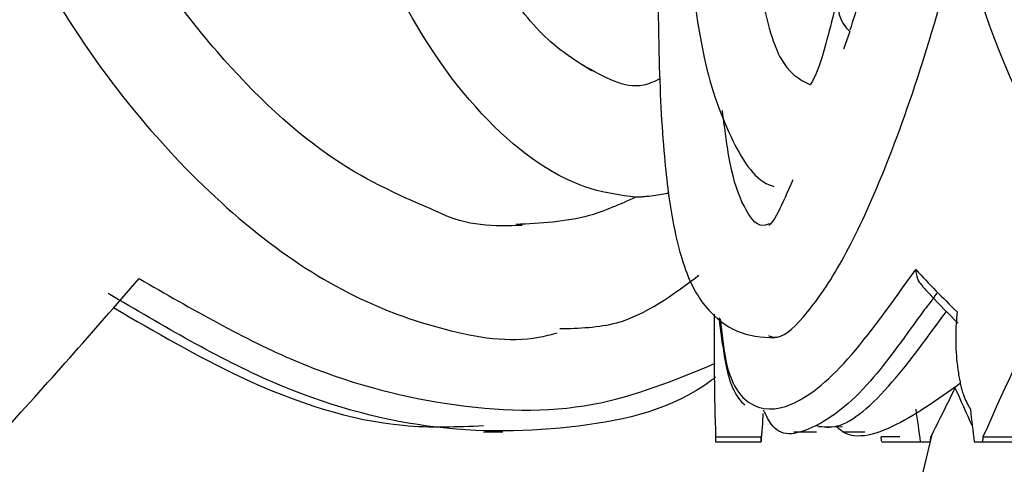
# Model space of a CAD drawing. Header units: millimetres. Extents: x 67.9 to 154, y 110.8 to 178.6.
# Tile 49 of 109: x 85.392 to 86.267, y 125.327 to 125.722. Entities that reach past the tile are written whole.
import ezdxf

# ---------------------------------------------------------------- set-up
doc = ezdxf.new("R2010")
doc.units = ezdxf.units.MM

msp = doc.modelspace()

# ---------------------------------------------------------------- linework, layer by layer
at = {"color": 7, "linetype": 'Continuous', "lineweight": 25}
for p, q in [((86.12948, 125.71179), (86.12389, 125.6961)), ((86.00898, 125.46063), (86.00898, 125.433)), ((85.80424, 125.35593), (85.82143, 125.35593)), ((86.07994, 125.35593), (86.0999, 125.35593)), ((86.10205, 125.36064), (86.12316, 125.36091)), ((86.12316, 125.35593), (86.14279, 125.35593)), ((86.01036, 125.35153), (86.05052, 125.35153)), ((86.01039, 125.34716), (86.05055, 125.34716)), ((86.0508, 125.34716), (86.05055, 125.34716)), ((86.17401, 125.35153), (86.15723, 125.35153)), ((86.15784, 125.34716), (86.19244, 125.34716)), ((86.19244, 125.34716), (86.20099, 125.34716)), ((86.24002, 125.34716), (86.24737, 125.34716)), ((86.24737, 125.34716), (86.28308, 125.34716)), ((86.2478, 125.35153), (86.28351, 125.35153))]:
    msp.add_line(p, q, dxfattribs=at)
for centre, radius, start, end in [((86.15136, 125.73585), 0.03253, 99.86847, 227.71385), ((81.93839, 126.34852), 4.37867, 298.7805, 346.86681)]:
    msp.add_arc(centre, radius, start, end, dxfattribs=at)
for centre, major_axis, ratio, start_param, end_param in [((90.58398, 125.68459), (4.57452, -0.22259), 0.298381, 3.436878, 3.464435), ((81.94206, 125.92616), (4.39171, 2.49371), 0.514092, 5.276504, 5.318808), ((90.58398, 125.92616), (4.38969, 2.37006), 0.543824, 2.489159, 2.531463), ((90.58398, 125.92616), (4.51867, 1.00765), 0.710267, 2.976424, 3.009039), ((81.94206, 125.92616), (4.48391, 1.31559), 0.690469, 5.709712, 5.723005), ((81.94206, 125.92616), (4.35131, -2.34934), 0.543824, 0.611476, 0.621963), ((81.94206, 127.44253), (-2.64748, 12.21421), 0.305476, 4.474248, 4.476648), ((90.58398, 127.44253), (-0.77626, 12.23761), 0.368427, 1.717055, 1.719455), ((90.58398, 127.92549), (0.73697, 15.06666), 0.299685, 1.757116, 1.75741), ((90.58398, 127.92549), (0.73053, 14.93493), 0.299685, 1.758645, 1.758942), ((90.58398, 127.44253), (1.04881, 12.12793), 0.363793, 1.775437, 1.775803), ((81.94206, 127.44253), (-2.62434, 12.10742), 0.305476, 4.472715, 4.473081), ((81.94206, 127.92549), (1.00605, 15.06533), 0.296244, 4.560213, 4.560508), ((90.58398, 127.92549), (2.33942, 15.05589), 0.261136, 1.783012, 1.783306)]:
    msp.add_ellipse(centre, major_axis=major_axis, ratio=ratio, start_param=start_param, end_param=end_param, dxfattribs=at)
for points, knots in [([(86.16994, 125.85954), (86.1623, 125.82813), (86.14907, 125.77378), (86.13534, 125.73103), (86.12954, 125.71299)], [0, 0, 0, 0, 0.578013, 1, 1, 1, 1]), ([(85.76315, 125.55162), (85.73283, 125.5647), (85.66762, 125.59285), (85.58204, 125.6732), (85.5118, 125.76324), (85.47871, 125.82112), (85.46165, 125.85097)], [0, 0, 0, 0, 0.289321, 0.62234, 0.805183, 1, 1, 1, 1]), ([(85.9592, 125.82765), (85.95909, 125.78099), (85.9589, 125.69511), (85.96369, 125.60289), (85.97148, 125.54244), (85.98119, 125.5051), (85.99048, 125.48291), (86.0043, 125.46208), (86.03049, 125.44139), (86.0513, 125.44028), (86.06276, 125.43967)], [0, 0, 0, 0, 0.21785, 0.400946, 0.551618, 0.667803, 0.749338, 0.813315, 0.897181, 1, 1, 1, 1]), ([(86.03915, 125.83289), (86.04189, 125.80844), (86.04879, 125.74667), (86.06605, 125.67913), (86.0847, 125.66942), (86.09401, 125.66457)], [0, 0, 0, 0, 0.247208, 0.624445, 1, 1, 1, 1]), ([(85.90001, 125.67698), (85.88701, 125.68515), (85.85967, 125.70232), (85.82035, 125.75182), (85.79668, 125.79857), (85.7847, 125.82223)], [0, 0, 0, 0, 0.309436, 0.650531, 1, 1, 1, 1]), ([(86.05726, 125.44173), (86.05887, 125.441), (86.06734, 125.43716), (86.08786, 125.45551), (86.11792, 125.49683), (86.15194, 125.56569), (86.18927, 125.6643), (86.21507, 125.75279), (86.22788, 125.80613), (86.22858, 125.80907)], [0, 0, 0, 0, 0.041637, 0.21964, 0.397618, 0.575606, 0.767659, 0.987178, 1, 1, 1, 1]), ([(86.22146, 125.81415), (86.2381, 125.76125), (86.27218, 125.65287), (86.35225, 125.53326), (86.42697, 125.46303), (86.47746, 125.45711), (86.48803, 125.45587)], [0, 0, 0, 0, 0.290138, 0.594493, 0.915027, 1, 1, 1, 1]), ([(85.39234, 125.79561), (85.40666, 125.77042), (85.44394, 125.70487), (85.51278, 125.61494), (85.59701, 125.53332), (85.6841, 125.47526), (85.77021, 125.44443), (85.83285, 125.43431), (85.86419, 125.44248), (85.86967, 125.44391)], [0, 0, 0, 0, 0.108525, 0.282395, 0.454686, 0.625923, 0.795357, 0.964194, 1, 1, 1, 1]), ([(85.98508, 125.79673), (85.98914, 125.75875), (85.99685, 125.68674), (86.02267, 125.61523), (86.04639, 125.57821), (86.06157, 125.57423), (86.06207, 125.5741)], [0, 0, 0, 0, 0.368925, 0.699366, 0.990001, 1, 1, 1, 1]), ([(85.93926, 125.56451), (85.92618, 125.56625), (85.8825, 125.57207), (85.80639, 125.62421), (85.74699, 125.70805), (85.72094, 125.76259), (85.71767, 125.76945)], [0, 0, 0, 0, 0.166109, 0.554636, 0.944027, 1, 1, 1, 1]), ([(86.11982, 125.74595), (86.11398, 125.72272), (86.10256, 125.67725), (86.09694, 125.66861), (86.09419, 125.66439)], [0, 0, 0, 0, 0.5111, 1, 1, 1, 1]), ([(85.89238, 125.68221), (85.91079, 125.67155), (85.93458, 125.65778), (85.95629, 125.66766), (85.9612, 125.66989)], [0, 0, 0, 0, 0.7738317, 1, 1, 1, 1]), ([(86.05795, 125.54087), (86.05689, 125.54039), (86.04855, 125.5366), (86.03694, 125.55141), (86.02379, 125.58348), (86.01883, 125.62277), (86.01645, 125.64166)], [0, 0, 0, 0, 0.047532, 0.373045, 0.698577, 1, 1, 1, 1]), ([(86.07905, 125.57997), (86.07425, 125.56925), (86.06256, 125.54318), (86.05941, 125.54083), (86.05756, 125.53944)], [0, 0, 0, 0, 0.411518, 1, 1, 1, 1]), ([(85.93926, 125.56451), (85.92568, 125.55835), (85.89186, 125.54302), (85.85497, 125.54135), (85.83289, 125.54035)], [0, 0, 0, 0, 0.401736, 1, 1, 1, 1]), ([(85.9692, 125.56825), (85.9682, 125.56803), (85.96496, 125.56733), (85.95899, 125.56635), (85.95229, 125.56543), (85.9467, 125.56487), (85.94295, 125.56461), (85.94062, 125.56452), (85.93957, 125.56451), (85.93926, 125.56451)], [0, 0, 0, 0, 0.1212852, 0.3932711, 0.6559997, 0.8067499, 0.9018069, 0.9713995, 1, 1, 1, 1]), ([(85.83846, 125.53947), (85.81412, 125.53876), (85.78966, 125.53805), (85.76327, 125.55156), (85.76315, 125.55162)], [0, 0, 0, 0, 0.995577, 1, 1, 1, 1]), ([(85.8719, 125.44774), (85.88917, 125.44817), (85.93417, 125.4493), (85.97216, 125.47773), (85.99558, 125.49525)], [0, 0, 0, 0, 0.383818, 1, 1, 1, 1]), ([(86.18812, 125.50033), (86.18812, 125.50025), (86.18815, 125.49868), (86.18865, 125.49481), (86.19048, 125.48953), (86.1931, 125.48661), (86.19416, 125.48542)], [0, 0, 0, 0, 0.015182, 0.283993, 0.708908, 1, 1, 1, 1]), ([(86.19401, 125.4853), (86.19649, 125.48263), (86.20664, 125.47167), (86.2175, 125.46075), (86.22572, 125.4525)], [0, 0, 0, 0, 0.24403, 1, 1, 1, 1]), ([(86.01011, 125.40452), (86.00874, 125.40346), (85.97343, 125.3761), (85.88845, 125.35681), (85.75816, 125.35392), (85.61606, 125.39317), (85.51963, 125.45018), (85.47076, 125.47908)], [0, 0, 0, 0, 0.009945, 0.256102, 0.509521, 0.751388, 1, 1, 1, 1]), ([(85.47563, 125.46653), (85.51313, 125.44463), (85.60063, 125.39351), (85.7129, 125.35781), (85.78076, 125.3606), (85.80424, 125.36157)], [0, 0, 0, 0, 0.328988, 0.767737, 1, 1, 1, 1]), ([(86.19556, 125.46444), (86.17914, 125.44139), (86.14237, 125.38976), (86.09686, 125.35649), (86.06538, 125.34964), (86.05545, 125.37014), (86.0529, 125.37541)], [0, 0, 0, 0, 0.252639, 0.565944, 0.888493, 1, 1, 1, 1]), ([(86.0999, 125.36157), (86.10584, 125.36049), (86.12305, 125.35736), (86.16243, 125.39057), (86.19892, 125.44058), (86.21535, 125.4631)], [0, 0, 0, 0, 0.224868, 0.651002, 1, 1, 1, 1]), ([(86.22472, 125.46263), (86.22418, 125.45548), (86.22308, 125.44077), (86.22414, 125.42071), (86.22669, 125.40221), (86.23057, 125.38655), (86.23466, 125.37945), (86.23658, 125.37611)], [0, 0, 0, 0, 0.211149, 0.434525, 0.570082, 0.797736, 1, 1, 1, 1]), ([(86.01337, 125.45735), (86.01487, 125.44507), (86.01856, 125.41488), (86.02512, 125.39083), (86.03505, 125.38088), (86.03612, 125.37981)], [0, 0, 0, 0, 0.379518, 0.933356, 1, 1, 1, 1]), ([(86.22797, 125.39923), (86.20718, 125.38453), (86.1651, 125.3548), (86.12926, 125.3477), (86.11731, 125.36123), (86.11724, 125.3613)], [0, 0, 0, 0, 0.492914, 0.997251, 1, 1, 1, 1]), ([(86.05231, 125.37242), (86.05227, 125.37144), (86.05197, 125.3629), (86.05142, 125.35602), (86.05099, 125.35263), (86.05085, 125.35153)], [0, 0, 0, 0, 0.08003, 0.701916, 1, 1, 1, 1])]:
    msp.add_open_spline(points, degree=3, knots=knots, dxfattribs=at)
at = {"color": 1, "linetype": 'Continuous', "lineweight": 25}
for points, knots in [([(86.01449, 125.45652), (86.01586, 125.44318), (86.01991, 125.40378), (86.03992, 125.37557), (86.07576, 125.37412), (86.12545, 125.4124), (86.16728, 125.47109), (86.18812, 125.50033)], [0, 0, 0, 0, 0.109721, 0.324091, 0.545541, 0.773523, 1, 1, 1, 1]), ([(85.49843, 125.49222), (85.54499, 125.46535), (85.63811, 125.41161), (85.77451, 125.37552), (85.90149, 125.37183), (85.97471, 125.4023), (86.01005, 125.417)], [0, 0, 0, 0, 0.250237, 0.500436, 0.758897, 1, 1, 1, 1]), ([(86.20666, 125.47913), (86.20665, 125.47911), (86.2027, 125.47308), (86.19913, 125.46876), (86.19556, 125.46444)], [0, 0, 0, 0, 0.002759, 1, 1, 1, 1])]:
    msp.add_open_spline(points, degree=3, knots=knots, dxfattribs=at)

doc.saveas('drawing.dxf')
